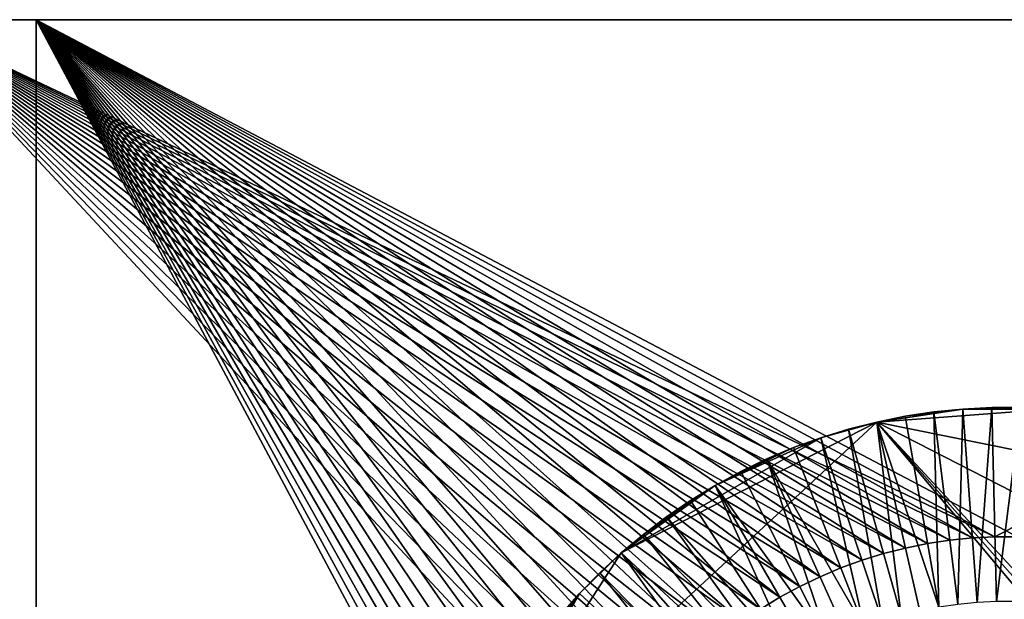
# Model space of a CAD drawing. Header units: millimetres. Extents: x 0 to 3270, y -325 to 325.
# Tile 190 of 256: x 1620 to 1635, y 6 to 15. Entities that reach past the tile are written whole.
import ezdxf

# ---------------------------------------------------------------- set-up
doc = ezdxf.new("R2010")
doc.units = ezdxf.units.MM
for name, color, linetype in [('Adapter1FrontHalf', 7, 'Continuous'), ('Adapter2MinusYHalf', 7, 'Continuous'), ('ConnectionPin', 7, 'Continuous')]:
    doc.layers.add(name, color=color, linetype=linetype)

# ---------------------------------------------------------------- blocks, each defined once
blk = doc.blocks.new('Adapter1FrontHalf')
at = {"layer": 'Adapter1FrontHalf'}
for points in [[(1618, 15, 800), (1650, 15, 800), (1634.825, 6.998, 800)], [(1618, 15, 800), (1634.825, 6.998, 800), (1634.477, 6.98, 800)], [(1618, 15, 800), (1634.477, 6.98, 800), (1634.13, 6.946, 800)], [(1618, 15, 800), (1634.13, 6.946, 800), (1633.784, 6.894, 800)], [(1618, 15, 800), (1633.784, 6.894, 800), (1633.442, 6.824, 800)], [(1618, 15, 800), (1633.442, 6.824, 800), (1633.104, 6.738, 800)], [(1618, 15, 800), (1633.104, 6.738, 800), (1632.771, 6.635, 800)], [(1618, 15, 800), (1632.771, 6.635, 800), (1632.443, 6.516, 800)], [(1618, 15, 800), (1632.443, 6.516, 800), (1632.121, 6.381, 800)], [(1618, 15, 800), (1632.121, 6.381, 800), (1631.807, 6.229, 800)], [(1618, 15, 800), (1631.807, 6.229, 800), (1631.5, 6.062, 800)], [(1618, 15, 800), (1631.5, 6.062, 800), (1631.202, 5.88, 800)], [(1618, 15, 800), (1631.202, 5.88, 800), (1630.914, 5.684, 800)], [(1618, 15, 800), (1630.914, 5.684, 800), (1630.636, 5.473, 800)], [(1618, 15, 800), (1630.636, 5.473, 800), (1630.368, 5.248, 800)], [(1618, 15, 800), (1630.368, 5.248, 800), (1630.112, 5.011, 800)], [(1618, 15, 800), (1630.112, 5.011, 800), (1629.869, 4.761, 800)], [(1618, 15, 800), (1629.869, 4.761, 800), (1629.638, 4.5, 800)], [(1618, 15, 800), (1629.638, 4.5, 800), (1629.42, 4.227, 800)], [(1618, 15, 800), (1628.852, 3.348, 800), (1618, 0, 800)], [(1618, 15, 800), (1629.42, 4.227, 800), (1629.216, 3.943, 800)], [(1618, 15, 800), (1629.216, 3.943, 800), (1629.027, 3.65, 800)], [(1618, 15, 800), (1629.027, 3.65, 800), (1628.852, 3.348, 800)], [(1650, 15, 800), (1618, 15, 800), (1618, 15, 812)], [(1650, 15, 812), (1650, 15, 800), (1618, 15, 812)], [(1618, 15, 812), (1618, 0, 812), (1628.852, 3.348, 812)], [(1618, 15, 812), (1628.852, 3.348, 812), (1629.027, 3.65, 812)], [(1629.216, 3.943, 812), (1618, 15, 812), (1629.027, 3.65, 812)], [(1629.42, 4.227, 812), (1618, 15, 812), (1629.216, 3.943, 812)], [(1629.638, 4.5, 812), (1618, 15, 812), (1629.42, 4.227, 812)], [(1629.869, 4.761, 812), (1618, 15, 812), (1629.638, 4.5, 812)], [(1630.112, 5.011, 812), (1618, 15, 812), (1629.869, 4.761, 812)], [(1630.368, 5.248, 812), (1618, 15, 812), (1630.112, 5.011, 812)], [(1630.636, 5.473, 812), (1618, 15, 812), (1630.368, 5.248, 812)], [(1630.914, 5.684, 812), (1618, 15, 812), (1630.636, 5.473, 812)], [(1631.202, 5.88, 812), (1618, 15, 812), (1630.914, 5.684, 812)], [(1631.5, 6.062, 812), (1618, 15, 812), (1631.202, 5.88, 812)], [(1631.807, 6.229, 812), (1618, 15, 812), (1631.5, 6.062, 812)], [(1632.121, 6.381, 812), (1618, 15, 812), (1631.807, 6.229, 812)], [(1632.443, 6.516, 812), (1618, 15, 812), (1632.121, 6.381, 812)], [(1632.771, 6.635, 812), (1618, 15, 812), (1632.443, 6.516, 812)], [(1633.104, 6.738, 812), (1618, 15, 812), (1632.771, 6.635, 812)], [(1633.442, 6.824, 812), (1618, 15, 812), (1633.104, 6.738, 812)], [(1633.784, 6.894, 812), (1618, 15, 812), (1633.442, 6.824, 812)], [(1634.13, 6.946, 812), (1618, 15, 812), (1633.784, 6.894, 812)], [(1634.477, 6.98, 812), (1618, 15, 812), (1634.13, 6.946, 812)], [(1634.825, 6.998, 812), (1618, 15, 812), (1634.477, 6.98, 812)], [(1650, 15, 812), (1618, 15, 812), (1634.825, 6.998, 812)], [(1634.825, 6.998, 800), (1650, 15, 800), (1635.175, 6.998, 800)], [(1650, 15, 812), (1634.825, 6.998, 812), (1635.175, 6.998, 812)], [(1633.784, 6.894, 812), (1633.442, 6.824, 812), (1633.784, 6.894, 800)], [(1633.784, 6.894, 800), (1633.442, 6.824, 812), (1633.442, 6.824, 800)], [(1634.13, 6.946, 800), (1634.13, 6.946, 812), (1633.784, 6.894, 800)], [(1634.13, 6.946, 812), (1633.784, 6.894, 812), (1633.784, 6.894, 800)], [(1634.477, 6.98, 800), (1634.13, 6.946, 812), (1634.13, 6.946, 800)], [(1634.477, 6.98, 812), (1634.13, 6.946, 812), (1634.477, 6.98, 800)], [(1634.825, 6.998, 800), (1634.825, 6.998, 812), (1634.477, 6.98, 800)], [(1634.825, 6.998, 812), (1634.477, 6.98, 812), (1634.477, 6.98, 800)], [(1635.175, 6.998, 800), (1634.825, 6.998, 812), (1634.825, 6.998, 800)], [(1635.175, 6.998, 812), (1634.825, 6.998, 812), (1635.175, 6.998, 800)], [(1633.104, 6.738, 812), (1632.771, 6.635, 812), (1633.104, 6.738, 800)], [(1633.104, 6.738, 800), (1632.771, 6.635, 812), (1632.771, 6.635, 800)], [(1633.442, 6.824, 812), (1633.104, 6.738, 812), (1633.442, 6.824, 800)], [(1633.442, 6.824, 800), (1633.104, 6.738, 812), (1633.104, 6.738, 800)], [(1632.771, 6.635, 812), (1632.443, 6.516, 812), (1632.771, 6.635, 800)], [(1632.771, 6.635, 800), (1632.443, 6.516, 812), (1632.443, 6.516, 800)], [(1632.443, 6.516, 812), (1632.121, 6.381, 812), (1632.443, 6.516, 800)], [(1632.443, 6.516, 800), (1632.121, 6.381, 812), (1632.121, 6.381, 800)], [(1632.121, 6.381, 800), (1632.121, 6.381, 812), (1631.807, 6.229, 800)], [(1632.121, 6.381, 812), (1631.807, 6.229, 812), (1631.807, 6.229, 800)], [(1631.807, 6.229, 812), (1631.5, 6.062, 812), (1631.807, 6.229, 800)], [(1631.807, 6.229, 800), (1631.5, 6.062, 812), (1631.5, 6.062, 800)], [(1631.5, 6.062, 812), (1631.202, 5.88, 812), (1631.5, 6.062, 800)], [(1631.5, 6.062, 800), (1631.202, 5.88, 812), (1631.202, 5.88, 800)]]:
    blk.add_3dface(points, dxfattribs=at)
blk = doc.blocks.new('Adapter2MinusYHalf')
at = {"layer": 'Adapter2MinusYHalf'}
for points in [[(1620, 15, 812), (1620, -15, 812), (1620, 15, 824)], [(1620, -15, 812), (1620, -15, 824), (1620, 15, 824)], [(1620, 15, 824), (1629.638, 4.5, 824), (1629.869, 4.761, 824)], [(1620, 15, 824), (1629.42, 4.227, 824), (1629.638, 4.5, 824)], [(1620, 15, 824), (1629.216, 3.943, 824), (1629.42, 4.227, 824)], [(1620, 15, 824), (1629.027, 3.65, 824), (1629.216, 3.943, 824)], [(1620, 15, 824), (1628.852, 3.348, 824), (1629.027, 3.65, 824)], [(1620, 15, 824), (1628.693, 3.037, 824), (1628.852, 3.348, 824)], [(1620, 15, 824), (1628.55, 2.719, 824), (1628.693, 3.037, 824)], [(1620, 15, 824), (1628.422, 2.394, 824), (1628.55, 2.719, 824)], [(1620, 15, 824), (1628.311, 2.063, 824), (1628.422, 2.394, 824)], [(1620, 15, 824), (1628.216, 1.727, 824), (1628.311, 2.063, 824)], [(1620, 15, 824), (1628.139, 1.387, 824), (1628.216, 1.727, 824)], [(1620, 15, 824), (1628.078, 1.043, 824), (1628.139, 1.387, 824)], [(1620, 15, 824), (1628.035, 0.697, 824), (1628.078, 1.043, 824)], [(1620, 15, 824), (1628.009, 0.349, 824), (1628.035, 0.697, 824)], [(1620, 15, 824), (1628, 0, 824), (1628.009, 0.349, 824)], [(1620, 15, 824), (1620, -15, 824), (1628, 0, 824)], [(1630.112, 5.011, 824), (1620, 15, 824), (1629.869, 4.761, 824)], [(1630.368, 5.248, 824), (1620, 15, 824), (1630.112, 5.011, 824)], [(1630.636, 5.473, 824), (1620, 15, 824), (1630.368, 5.248, 824)], [(1630.914, 5.684, 824), (1620, 15, 824), (1630.636, 5.473, 824)], [(1631.202, 5.88, 824), (1620, 15, 824), (1630.914, 5.684, 824)], [(1631.5, 6.062, 824), (1620, 15, 824), (1631.202, 5.88, 824)], [(1631.807, 6.229, 824), (1620, 15, 824), (1631.5, 6.062, 824)], [(1632.121, 6.381, 824), (1620, 15, 824), (1631.807, 6.229, 824)], [(1632.443, 6.516, 824), (1620, 15, 824), (1632.121, 6.381, 824)], [(1632.771, 6.635, 824), (1620, 15, 824), (1632.443, 6.516, 824)], [(1633.104, 6.738, 824), (1620, 15, 824), (1632.771, 6.635, 824)], [(1633.442, 6.824, 824), (1620, 15, 824), (1633.104, 6.738, 824)], [(1633.784, 6.894, 824), (1620, 15, 824), (1633.442, 6.824, 824)], [(1634.13, 6.946, 824), (1620, 15, 824), (1633.784, 6.894, 824)], [(1634.477, 6.98, 824), (1620, 15, 824), (1634.13, 6.946, 824)], [(1634.825, 6.998, 824), (1620, 15, 824), (1634.477, 6.98, 824)], [(1635.175, 6.998, 824), (1620, 15, 824), (1634.825, 6.998, 824)], [(1652, 15, 824), (1620, 15, 824), (1635.175, 6.998, 824)], [(1620, 15, 812), (1628, 0, 812), (1620, -15, 812)], [(1620, 15, 812), (1652, 15, 812), (1635.175, 6.998, 812)], [(1620, 15, 812), (1635.175, 6.998, 812), (1634.825, 6.998, 812)], [(1620, 15, 812), (1634.825, 6.998, 812), (1634.477, 6.98, 812)], [(1620, 15, 812), (1634.477, 6.98, 812), (1634.13, 6.946, 812)], [(1620, 15, 812), (1634.13, 6.946, 812), (1633.784, 6.894, 812)], [(1620, 15, 812), (1633.784, 6.894, 812), (1633.442, 6.824, 812)], [(1620, 15, 812), (1633.442, 6.824, 812), (1633.104, 6.738, 812)], [(1620, 15, 812), (1633.104, 6.738, 812), (1632.771, 6.635, 812)], [(1620, 15, 812), (1632.771, 6.635, 812), (1632.443, 6.516, 812)], [(1620, 15, 812), (1632.443, 6.516, 812), (1632.121, 6.381, 812)], [(1620, 15, 812), (1632.121, 6.381, 812), (1631.807, 6.229, 812)], [(1620, 15, 812), (1631.807, 6.229, 812), (1631.5, 6.062, 812)], [(1620, 15, 812), (1631.5, 6.062, 812), (1631.202, 5.88, 812)], [(1620, 15, 812), (1631.202, 5.88, 812), (1630.914, 5.684, 812)], [(1620, 15, 812), (1630.914, 5.684, 812), (1630.636, 5.473, 812)], [(1620, 15, 812), (1630.636, 5.473, 812), (1630.368, 5.248, 812)], [(1620, 15, 812), (1630.368, 5.248, 812), (1630.112, 5.011, 812)], [(1620, 15, 812), (1630.112, 5.011, 812), (1629.869, 4.761, 812)], [(1620, 15, 812), (1629.869, 4.761, 812), (1629.638, 4.5, 812)], [(1620, 15, 812), (1629.638, 4.5, 812), (1629.42, 4.227, 812)], [(1620, 15, 812), (1629.42, 4.227, 812), (1629.216, 3.943, 812)], [(1620, 15, 812), (1629.216, 3.943, 812), (1629.027, 3.65, 812)], [(1620, 15, 812), (1629.027, 3.65, 812), (1628.852, 3.348, 812)], [(1620, 15, 812), (1628.852, 3.348, 812), (1628.693, 3.037, 812)], [(1620, 15, 812), (1628.693, 3.037, 812), (1628.55, 2.719, 812)], [(1620, 15, 812), (1628.55, 2.719, 812), (1628.422, 2.394, 812)], [(1620, 15, 812), (1628.422, 2.394, 812), (1628.311, 2.063, 812)], [(1620, 15, 812), (1628.311, 2.063, 812), (1628.216, 1.727, 812)], [(1620, 15, 812), (1628.216, 1.727, 812), (1628.139, 1.387, 812)], [(1620, 15, 812), (1628.139, 1.387, 812), (1628.078, 1.043, 812)], [(1620, 15, 812), (1628.078, 1.043, 812), (1628.035, 0.697, 812)], [(1620, 15, 812), (1628.035, 0.697, 812), (1628.009, 0.349, 812)], [(1620, 15, 812), (1628.009, 0.349, 812), (1628, 0, 812)], [(1652, 15, 812), (1620, 15, 812), (1620, 15, 824)], [(1652, 15, 824), (1652, 15, 812), (1620, 15, 824)], [(1633.784, 6.894, 824), (1633.442, 6.824, 824), (1633.784, 6.894, 812)], [(1633.784, 6.894, 812), (1633.442, 6.824, 824), (1633.442, 6.824, 812)], [(1634.13, 6.946, 812), (1634.13, 6.946, 824), (1633.784, 6.894, 812)], [(1634.13, 6.946, 824), (1633.784, 6.894, 824), (1633.784, 6.894, 812)], [(1634.477, 6.98, 812), (1634.13, 6.946, 824), (1634.13, 6.946, 812)], [(1634.477, 6.98, 824), (1634.13, 6.946, 824), (1634.477, 6.98, 812)], [(1634.825, 6.998, 812), (1634.825, 6.998, 824), (1634.477, 6.98, 812)], [(1634.825, 6.998, 824), (1634.477, 6.98, 824), (1634.477, 6.98, 812)], [(1635.175, 6.998, 812), (1634.825, 6.998, 824), (1634.825, 6.998, 812)], [(1635.175, 6.998, 824), (1634.825, 6.998, 824), (1635.175, 6.998, 812)], [(1633.104, 6.738, 824), (1632.771, 6.635, 824), (1633.104, 6.738, 812)], [(1633.104, 6.738, 812), (1632.771, 6.635, 824), (1632.771, 6.635, 812)], [(1633.442, 6.824, 824), (1633.104, 6.738, 824), (1633.442, 6.824, 812)], [(1633.442, 6.824, 812), (1633.104, 6.738, 824), (1633.104, 6.738, 812)], [(1632.771, 6.635, 824), (1632.443, 6.516, 824), (1632.771, 6.635, 812)], [(1632.771, 6.635, 812), (1632.443, 6.516, 824), (1632.443, 6.516, 812)], [(1632.443, 6.516, 824), (1632.121, 6.381, 824), (1632.443, 6.516, 812)], [(1632.443, 6.516, 812), (1632.121, 6.381, 824), (1632.121, 6.381, 812)], [(1632.121, 6.381, 812), (1632.121, 6.381, 824), (1631.807, 6.229, 812)], [(1632.121, 6.381, 824), (1631.807, 6.229, 824), (1631.807, 6.229, 812)], [(1631.807, 6.229, 824), (1631.5, 6.062, 824), (1631.807, 6.229, 812)], [(1631.807, 6.229, 812), (1631.5, 6.062, 824), (1631.5, 6.062, 812)], [(1631.5, 6.062, 824), (1631.202, 5.88, 824), (1631.5, 6.062, 812)], [(1631.5, 6.062, 812), (1631.202, 5.88, 824), (1631.202, 5.88, 812)]]:
    blk.add_3dface(points, dxfattribs=at)
blk = doc.blocks.new('ConnectionPin')
at = {"layer": 'ConnectionPin'}
for points in [[(1634.776, 8.997, 827), (1634.776, 8.997, 824), (1634.327, 8.975, 827)], [(1634.776, 8.997, 824), (1634.327, 8.975, 824), (1634.327, 8.975, 827)], [(1634.327, 8.975, 824), (1634.776, 8.997, 824), (1634.552, 5.983, 824)], [(1635.673, 8.975, 827), (1634.776, 8.997, 827), (1634.327, 8.975, 827)], [(1634.552, 5.983, 824), (1634.776, 8.997, 824), (1634.85, 5.998, 824)], [(1635.224, 8.997, 827), (1634.776, 8.997, 824), (1634.776, 8.997, 827)], [(1635.224, 8.997, 824), (1634.776, 8.997, 824), (1635.224, 8.997, 827)], [(1634.776, 8.997, 824), (1635.224, 8.997, 824), (1634.85, 5.998, 824)], [(1635.673, 8.975, 827), (1635.224, 8.997, 827), (1634.776, 8.997, 827)], [(1634.85, 5.998, 824), (1635.224, 8.997, 824), (1635.15, 5.998, 824)], [(1634.327, 8.975, 827), (1633.437, 8.863, 827), (1632.997, 8.774, 827)], [(1635.673, 8.975, 827), (1634.327, 8.975, 827), (1632.997, 8.774, 827)], [(1640.254, 7.307, 827), (1635.673, 8.975, 827), (1632.997, 8.774, 827)], [(1633.437, 8.863, 824), (1632.997, 8.774, 824), (1633.437, 8.863, 827)], [(1633.437, 8.863, 827), (1632.997, 8.774, 824), (1632.997, 8.774, 827)], [(1632.997, 8.774, 824), (1633.437, 8.863, 824), (1633.958, 5.909, 824)], [(1634.327, 8.975, 827), (1633.881, 8.93, 827), (1633.437, 8.863, 827)], [(1633.881, 8.93, 827), (1633.881, 8.93, 824), (1633.437, 8.863, 827)], [(1633.881, 8.93, 824), (1633.437, 8.863, 824), (1633.437, 8.863, 827)], [(1633.437, 8.863, 824), (1633.881, 8.93, 824), (1633.958, 5.909, 824)], [(1634.327, 8.975, 827), (1633.881, 8.93, 824), (1633.881, 8.93, 827)], [(1634.327, 8.975, 824), (1633.881, 8.93, 824), (1634.327, 8.975, 827)], [(1633.881, 8.93, 824), (1634.327, 8.975, 824), (1634.254, 5.953, 824)], [(1633.958, 5.909, 824), (1633.881, 8.93, 824), (1634.254, 5.953, 824)], [(1634.254, 5.953, 824), (1634.327, 8.975, 824), (1634.552, 5.983, 824)], [(1632.997, 8.774, 827), (1629.045, 6.748, 827), (1626.4, 2.653, 827)], [(1632.997, 8.774, 827), (1626.4, 2.653, 827), (1643.293, -3.496, 827)], [(1632.997, 8.774, 827), (1632.134, 8.531, 827), (1629.045, 6.748, 827)], [(1632.997, 8.774, 827), (1632.562, 8.664, 827), (1632.134, 8.531, 827)], [(1632.997, 8.774, 827), (1632.562, 8.664, 824), (1632.562, 8.664, 827)], [(1632.997, 8.774, 824), (1632.562, 8.664, 824), (1632.997, 8.774, 827)], [(1632.562, 8.664, 824), (1632.997, 8.774, 824), (1633.375, 5.776, 824)], [(1633.665, 5.85, 824), (1632.997, 8.774, 824), (1633.958, 5.909, 824)], [(1633.375, 5.776, 824), (1632.997, 8.774, 824), (1633.665, 5.85, 824)], [(1632.997, 8.774, 827), (1643.293, -3.496, 827), (1643.457, -3.078, 827)], [(1632.997, 8.774, 827), (1643.457, -3.078, 827), (1643.6, -2.653, 827)], [(1643.293, 3.496, 827), (1632.997, 8.774, 827), (1643.6, -2.653, 827)], [(1640.254, 7.307, 827), (1632.997, 8.774, 827), (1643.293, 3.496, 827)], [(1632.134, 8.531, 827), (1630.5, 7.794, 827), (1629.045, 6.748, 827)], [(1632.134, 8.531, 827), (1631.712, 8.378, 827), (1630.5, 7.794, 827)], [(1632.134, 8.531, 824), (1631.712, 8.378, 824), (1632.134, 8.531, 827)], [(1632.134, 8.531, 827), (1631.712, 8.378, 824), (1631.712, 8.378, 827)], [(1631.712, 8.378, 824), (1632.134, 8.531, 824), (1632.808, 5.585, 824)], [(1632.562, 8.664, 824), (1632.134, 8.531, 824), (1632.562, 8.664, 827)], [(1632.562, 8.664, 827), (1632.134, 8.531, 824), (1632.134, 8.531, 827)], [(1632.134, 8.531, 824), (1632.562, 8.664, 824), (1633.089, 5.688, 824)], [(1632.808, 5.585, 824), (1632.134, 8.531, 824), (1633.089, 5.688, 824)], [(1633.089, 5.688, 824), (1632.562, 8.664, 824), (1633.375, 5.776, 824)], [(1631.712, 8.378, 827), (1630.894, 8.009, 827), (1630.5, 7.794, 827)], [(1631.712, 8.378, 827), (1631.298, 8.204, 827), (1630.894, 8.009, 827)], [(1631.712, 8.378, 824), (1631.298, 8.204, 824), (1631.712, 8.378, 827)], [(1631.712, 8.378, 827), (1631.298, 8.204, 824), (1631.298, 8.204, 827)], [(1631.298, 8.204, 824), (1631.712, 8.378, 824), (1632.808, 5.585, 824)], [(1631.298, 8.204, 827), (1631.298, 8.204, 824), (1630.894, 8.009, 827)], [(1631.298, 8.204, 824), (1630.894, 8.009, 824), (1630.894, 8.009, 827)], [(1630.894, 8.009, 824), (1631.298, 8.204, 824), (1632.263, 5.339, 824)], [(1632.532, 5.469, 824), (1631.298, 8.204, 824), (1632.808, 5.585, 824)], [(1632.263, 5.339, 824), (1631.298, 8.204, 824), (1632.532, 5.469, 824)], [(1630.894, 8.009, 824), (1630.5, 7.794, 824), (1630.894, 8.009, 827)], [(1630.894, 8.009, 827), (1630.5, 7.794, 824), (1630.5, 7.794, 827)], [(1630.5, 7.794, 824), (1630.894, 8.009, 824), (1632.263, 5.339, 824)], [(1630.5, 7.794, 827), (1629.389, 7.036, 827), (1629.045, 6.748, 827)], [(1630.5, 7.794, 827), (1629.746, 7.307, 827), (1629.389, 7.036, 827)], [(1630.5, 7.794, 827), (1630.117, 7.56, 827), (1629.746, 7.307, 827)], [(1630.5, 7.794, 824), (1630.117, 7.56, 824), (1630.5, 7.794, 827)], [(1630.5, 7.794, 827), (1630.117, 7.56, 824), (1630.117, 7.56, 827)], [(1630.117, 7.56, 824), (1630.5, 7.794, 824), (1631.745, 5.04, 824)], [(1632, 5.196, 824), (1630.5, 7.794, 824), (1632.263, 5.339, 824)], [(1631.745, 5.04, 824), (1630.5, 7.794, 824), (1632, 5.196, 824)], [(1630.117, 7.56, 824), (1629.746, 7.307, 824), (1630.117, 7.56, 827)], [(1630.117, 7.56, 827), (1629.746, 7.307, 824), (1629.746, 7.307, 827)], [(1629.746, 7.307, 824), (1630.117, 7.56, 824), (1631.745, 5.04, 824)], [(1629.746, 7.307, 824), (1629.389, 7.036, 824), (1629.746, 7.307, 827)], [(1629.746, 7.307, 827), (1629.389, 7.036, 824), (1629.389, 7.036, 827)], [(1629.389, 7.036, 824), (1629.746, 7.307, 824), (1631.498, 4.872, 824)], [(1631.498, 4.872, 824), (1629.746, 7.307, 824), (1631.745, 5.04, 824)], [(1629.389, 7.036, 824), (1629.045, 6.748, 824), (1629.389, 7.036, 827)], [(1629.389, 7.036, 827), (1629.045, 6.748, 824), (1629.045, 6.748, 827)], [(1629.045, 6.748, 824), (1629.389, 7.036, 824), (1631.259, 4.691, 824)], [(1631.259, 4.691, 824), (1629.389, 7.036, 824), (1631.498, 4.872, 824)], [(1629.045, 6.748, 827), (1628.403, 6.122, 827), (1626.4, 2.653, 827)], [(1629.045, 6.748, 827), (1628.716, 6.443, 827), (1628.403, 6.122, 827)], [(1629.045, 6.748, 824), (1628.716, 6.443, 824), (1629.045, 6.748, 827)], [(1629.045, 6.748, 827), (1628.716, 6.443, 824), (1628.716, 6.443, 827)], [(1628.716, 6.443, 824), (1629.045, 6.748, 824), (1630.811, 4.295, 824)], [(1630.811, 4.295, 824), (1629.045, 6.748, 824), (1631.03, 4.499, 824)], [(1629.045, 6.748, 824), (1631.259, 4.691, 824), (1631.03, 4.499, 824)], [(1628.716, 6.443, 824), (1628.403, 6.122, 824), (1628.716, 6.443, 827)], [(1628.716, 6.443, 827), (1628.403, 6.122, 824), (1628.403, 6.122, 827)], [(1628.403, 6.122, 824), (1628.716, 6.443, 824), (1630.602, 4.081, 824)], [(1630.602, 4.081, 824), (1628.716, 6.443, 824), (1630.811, 4.295, 824)], [(1628.403, 6.122, 827), (1626.891, 3.905, 827), (1626.4, 2.653, 827)], [(1628.403, 6.122, 827), (1627.096, 4.304, 827), (1626.891, 3.905, 827)], [(1628.403, 6.122, 827), (1627.826, 5.434, 827), (1627.096, 4.304, 827)], [(1628.403, 6.122, 827), (1628.106, 5.785, 827), (1627.826, 5.434, 827)], [(1628.403, 6.122, 824), (1628.106, 5.785, 824), (1628.403, 6.122, 827)], [(1628.403, 6.122, 827), (1628.106, 5.785, 824), (1628.106, 5.785, 827)], [(1628.403, 6.122, 824), (1630.602, 4.081, 824), (1628.106, 5.785, 824)]]:
    blk.add_3dface(points, dxfattribs=at)

msp = doc.modelspace()

# ---------------------------------------------------------------- block references
at = {"layer": 'Adapter1FrontHalf'}
msp.add_blockref('Adapter1FrontHalf', (0, 0), dxfattribs=at)
at = {"layer": 'Adapter2MinusYHalf'}
msp.add_blockref('Adapter2MinusYHalf', (0, 0), dxfattribs=at)
at = {"layer": 'ConnectionPin'}
msp.add_blockref('ConnectionPin', (0, 0), dxfattribs=at)

doc.saveas('drawing.dxf')
